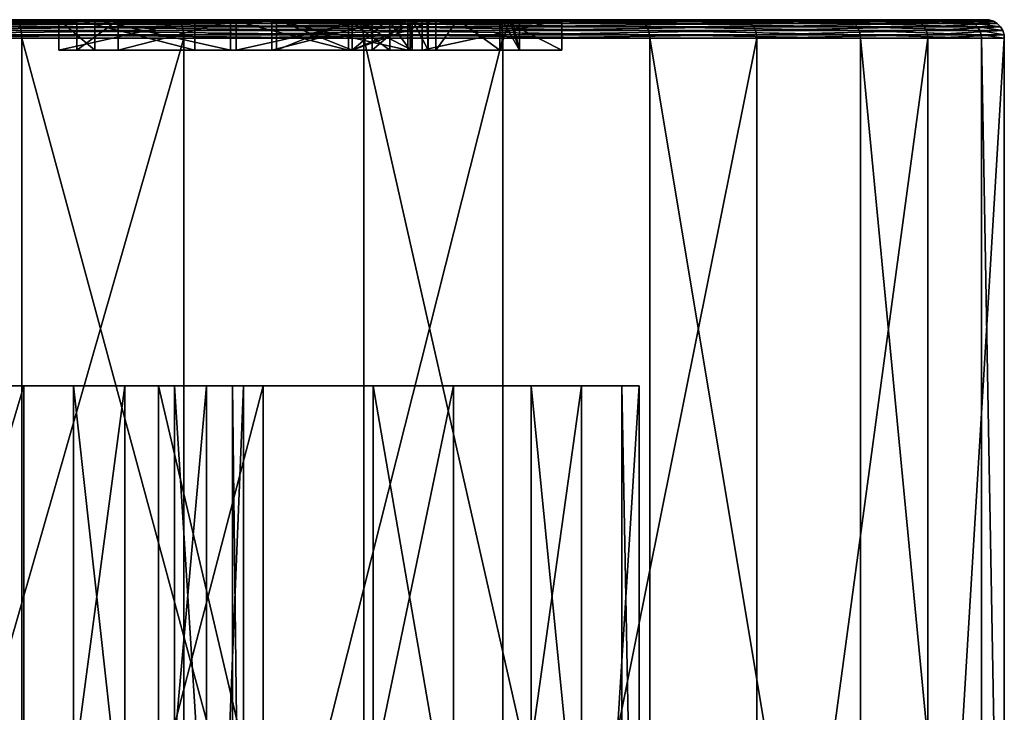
# Model space of a CAD drawing. Header units: millimetres. Extents: x -51 to 141, y -181 to 154.
# Tile 255 of 256: x 8 to 24, y 143 to 154. Entities that reach past the tile are written whole.
import ezdxf

# ---------------------------------------------------------------- set-up
doc = ezdxf.new("R2010")
doc.units = ezdxf.units.MM
doc.layers.add('L0', color=1, linetype='Continuous')

msp = doc.modelspace()

# ---------------------------------------------------------------- meshes
at = {"layer": 'L0', "color": 250}
mesh = msp.add_polyface(dxfattribs=at)
corners = [(6.873, 145.9, 28.828), (6.295, 145.9, 30.562), (6.295, 153.9, 30.562), (6.922, 153.9, 28.003), (6.982, 153.9, 27.004), (6.982, 145.9, 27.004), (6.637, 153.9, 25.315), (6.616, 153.9, 25.214), (6.616, 145.9, 25.214), (6.117, 153.9, 24.216), (5.799, 153.9, 23.579), (5.799, 145.9, 23.579), (4.587, 145.9, 22.212), (3.832, 153.9, 21.714), (3.062, 153.9, 21.205), (3.062, 145.9, 21.205), (1.328, 145.9, 20.627), (0.496, 153.9, 34.482), (2.286, 153.9, 34.116), (2.286, 145.9, 34.116), (1.328, 153.9, 20.627), (4.587, 153.9, 22.212), (6.873, 153.9, 28.828), (5.288, 153.9, 32.087), (3.921, 153.9, 33.299), (5.288, 145.9, 32.087), (3.921, 145.9, 33.299), (0.496, 145.9, 34.482), (6.441, 147.9, 37.027), (10.082, 147.9, 42.412), (5.879, 147.9, 44.513), (5.03, 147.9, 17.158), (7.873, 147.9, 11.313), (11.794, 147.9, 13.902), (0.815, 147.9, 38.971), (3.756, 147.9, 38.369), (9.419, 153.9, 40.281), (9.419, 153.4, 40.281), (8.741, 153.4, 39.693), (8.741, 153.9, 39.693), (8.741, 153.4, 39.693), (10.673, 153.4, 37.465), (8.446, 153.9, 35.533), (8.446, 153.4, 35.533), (9.034, 153.4, 34.855), (10.673, 153.4, 37.465), (8.741, 153.4, 39.693), (9.419, 153.4, 40.281), (11.261, 153.4, 36.787), (9.034, 153.4, 34.855), (8.446, 153.4, 35.533), (6.342, 153.9, 14.46), (6.342, 153.4, 14.46), (3.951, 153.4, 13.549), (0.869, 153.4, 13.026), (1.554, 153.9, 13.142), (0.959, 153.4, 11.529), (4.36, 153.4, 12.105), (2.698, 153.9, 11.824), (3.951, 153.4, 13.549), (6.342, 153.4, 14.46), (6.998, 153.4, 13.112), (4.36, 153.4, 12.105), (0.959, 153.4, 11.529), (0.869, 153.4, 13.026)]
mesh.append_faces([[corners[k] for k in face] for face in [(0, 1, 2), (3, 4, 5), (6, 7, 8), (9, 10, 11), (12, 11, 10), (13, 14, 15), (16, 15, 14), (17, 18, 19), (14, 20, 16), (15, 12, 13), (12, 21, 13), (10, 21, 12), (8, 7, 9), (9, 11, 8), (5, 4, 6), (6, 8, 5), (5, 0, 3), (0, 22, 3), (2, 22, 0), (23, 2, 1), (24, 23, 25), (18, 24, 26), (25, 26, 24), (26, 19, 18), (19, 27, 17), (1, 25, 23), (28, 29, 30), (31, 32, 33), (34, 35, 30), (36, 37, 38), (39, 40, 41), (42, 43, 44), (45, 46, 47), (48, 49, 50), (51, 52, 53), (53, 54, 55), (56, 57, 58), (59, 60, 61), (59, 62, 63), (63, 64, 59), (61, 62, 59)]], dxfattribs={"color": 250})
mesh = msp.add_polyface(dxfattribs=at)
corners = [(1.699, 153.721, 51.414), (1.7, 153.651, 51.435), (7.837, 153.651, 50.18), (1.696, 153.785, 51.376), (7.83, 153.721, 50.16), (1.692, 153.837, 51.324), (7.818, 153.785, 50.124), (1.688, 153.875, 51.261), (7.801, 153.837, 50.075), (4.201, 153.9, 50.624), (1.683, 153.896, 51.191), (7.757, 153.896, 49.948), (4.506, 153.896, 4.181), (4.496, 153.9, 4.23), (6.69, 153.9, 4.962), (1.701, 153.6, 51.44), (7.839, 153.6, 50.184), (4.553, 153.6, 3.936), (4.553, 153.651, 3.94), (10.495, 153.651, 5.921), (3.456, 153.9, 4.168), (4.519, 153.875, 4.112), (10.388, 153.896, 6.142), (7.78, 153.875, 50.015), (4.531, 153.837, 4.049), (10.419, 153.875, 6.078), (4.541, 153.785, 3.998), (10.446, 153.837, 6.021), (4.549, 153.721, 3.961), (10.469, 153.785, 5.974), (10.486, 153.721, 5.94), (3.062, 153.9, 21.205), (3.832, 153.9, 21.714), (6.68, 153.9, 18.431), (2.698, 153.9, 11.824), (8.21, 153.9, 5.469), (6.69, 153.9, 4.962), (7.741, 153.9, 49.9), (8.441, 153.9, 49.55), (0.973, 153.9, 43.072), (2.465, 153.9, 36.577), (4.828, 153.9, 38.627), (10.986, 153.9, 31.527), (4.201, 153.9, 50.624), (0.99, 153.9, 11.534), (4.496, 153.9, 4.23), (4.36, 153.9, 12.105), (4.825, 153.9, 12.283), (2.578, 153.9, 14.874), (6.342, 153.9, 14.46), (3.951, 153.9, 13.549), (4.587, 153.9, 22.212), (8.622, 153.9, 29.477), (5.288, 153.9, 32.087), (3.921, 153.9, 33.299), (3.756, 153.9, 13.516), (3.951, 153.9, 13.549), (3.951, 153.4, 13.549), (6.342, 153.9, 14.46), (4.825, 153.9, 12.283), (4.36, 153.9, 12.105), (4.36, 153.4, 12.105), (2.698, 153.9, 11.824), (6.998, 153.4, 13.112), (6.998, 153.9, 13.112)]
mesh.append_faces([[corners[k] for k in face] for face in [(0, 1, 2), (3, 0, 4), (5, 3, 6), (7, 5, 8), (9, 10, 11), (12, 13, 14), (1, 15, 16), (16, 2, 1), (17, 18, 19), (20, 13, 12), (21, 12, 22), (23, 11, 10), (24, 21, 25), (8, 23, 7), (26, 24, 27), (6, 8, 5), (28, 26, 29), (4, 6, 3), (18, 28, 30), (2, 4, 0), (31, 32, 33), (34, 35, 36), (37, 38, 39), (40, 41, 42), (41, 39, 38), (43, 37, 39), (44, 36, 45), (35, 46, 47), (35, 34, 46), (48, 33, 49), (49, 50, 48), (31, 33, 48), (33, 32, 51), (40, 52, 53), (53, 54, 40), (55, 56, 57), (57, 56, 58), (59, 60, 61), (61, 60, 62), (63, 64, 59), (59, 61, 63)]], dxfattribs={"color": 250})
mesh = msp.add_polyface(dxfattribs=at)
corners = [(10.486, 153.721, 5.94), (10.495, 153.651, 5.921), (4.553, 153.651, 3.94), (10.469, 153.785, 5.974), (4.549, 153.721, 3.961), (10.446, 153.837, 6.021), (4.541, 153.785, 3.998), (10.419, 153.875, 6.078), (4.531, 153.837, 4.049), (10.388, 153.896, 6.142), (4.519, 153.875, 4.112), (7.757, 153.896, 49.948), (7.741, 153.9, 49.9), (4.201, 153.9, 50.624), (8.21, 153.9, 5.469), (10.169, 153.9, 6.122), (4.506, 153.896, 4.181), (6.69, 153.9, 4.962), (10.497, 153.6, 5.917), (4.553, 153.6, 3.936), (8.441, 153.9, 49.55), (6.922, 153.9, 28.003), (8.622, 153.9, 29.477), (13.256, 153.9, 24.135), (6.616, 153.9, 25.214), (6.637, 153.9, 25.315), (10.063, 153.9, 21.366), (5.799, 153.9, 23.579), (6.117, 153.9, 24.216), (9.222, 153.9, 20.636), (4.825, 153.9, 12.283), (10.169, 153.9, 6.122), (8.21, 153.9, 5.469), (10.986, 153.9, 31.527), (2.465, 153.9, 36.577), (8.441, 153.9, 49.55), (13.275, 153.9, 47.134), (4.828, 153.9, 38.627), (8.446, 153.9, 35.533), (9.034, 153.9, 34.855), (8.741, 153.9, 39.693), (10.673, 153.9, 37.465), (13.948, 153.9, 46.536), (9.419, 153.9, 40.281), (14.775, 153.9, 9.098), (6.998, 153.9, 13.112), (6.342, 153.9, 14.46), (10.366, 153.9, 6.187), (6.68, 153.9, 18.431), (4.587, 153.9, 22.212), (6.982, 153.9, 27.004), (6.295, 153.9, 30.562), (5.288, 153.9, 32.087), (6.873, 153.9, 28.828), (8.741, 153.4, 39.693), (8.741, 153.9, 39.693), (9.419, 153.9, 40.281), (8.446, 153.4, 35.533), (8.446, 153.9, 35.533), (10.673, 153.9, 37.465), (9.034, 153.4, 34.855), (9.034, 153.9, 34.855), (8.446, 153.9, 35.533), (6.342, 153.4, 14.46), (6.342, 153.9, 14.46), (6.998, 153.9, 13.112), (6.998, 153.4, 13.112)]
mesh.append_faces([[corners[k] for k in face] for face in [(0, 1, 2), (3, 0, 4), (5, 3, 6), (7, 5, 8), (9, 7, 10), (11, 12, 13), (9, 14, 15), (9, 16, 17), (17, 14, 9), (1, 18, 19), (20, 12, 11), (21, 22, 23), (24, 25, 26), (27, 28, 29), (30, 31, 32), (33, 22, 34), (35, 36, 37), (33, 37, 38), (38, 39, 33), (38, 37, 40), (40, 41, 38), (37, 42, 43), (43, 40, 37), (44, 45, 46), (45, 47, 31), (46, 48, 44), (31, 30, 45), (29, 48, 49), (49, 27, 29), (26, 29, 28), (28, 24, 26), (23, 50, 21), (25, 50, 23), (22, 51, 52), (22, 21, 53), (53, 51, 22), (54, 55, 56), (57, 58, 59), (60, 61, 62), (63, 64, 65), (65, 66, 63)]], dxfattribs={"color": 250})
mesh = msp.add_polyface(dxfattribs=at)
corners = [(7.818, 153.785, 50.124), (7.83, 153.721, 50.16), (13.428, 153.721, 47.361), (7.801, 153.837, 50.075), (13.407, 153.785, 47.33), (7.78, 153.875, 50.015), (13.378, 153.837, 47.286), (7.757, 153.896, 49.948), (13.342, 153.875, 47.234), (13.303, 153.896, 47.175), (13.275, 153.9, 47.134), (8.441, 153.9, 49.55), (10.388, 153.896, 6.142), (10.366, 153.9, 6.187), (14.775, 153.9, 9.098), (10.169, 153.9, 6.122), (13.948, 153.9, 46.536), (10.419, 153.875, 6.078), (15.562, 153.896, 9.558), (10.446, 153.837, 6.021), (15.608, 153.875, 9.505), (10.469, 153.785, 5.974), (15.65, 153.837, 9.457), (10.486, 153.721, 5.94), (15.684, 153.785, 9.417), (14.243, 153.9, 24.992), (13.256, 153.9, 24.135), (8.622, 153.9, 29.477), (15.529, 153.9, 9.596), (14.775, 153.9, 9.098), (6.68, 153.9, 18.431), (13.193, 153.9, 34.56), (10.986, 153.9, 31.527), (9.034, 153.9, 34.855), (13.275, 153.9, 47.134), (13.948, 153.9, 46.536), (4.828, 153.9, 38.627), (11.261, 153.9, 36.787), (9.419, 153.9, 40.281), (13.579, 153.9, 39.985), (11.351, 153.9, 38.053), (13.871, 153.9, 35.148), (11.939, 153.9, 37.375), (14.167, 153.9, 39.307), (9.222, 153.9, 20.636), (10.063, 153.9, 21.366), (17.926, 153.9, 12.3), (17.181, 153.9, 11.46), (6.998, 153.9, 13.112), (10.366, 153.9, 6.187), (14.479, 153.9, 27.5), (13.842, 153.9, 23.459), (12.012, 153.9, 19.378), (13.253, 153.9, 21.617), (13.255, 153.9, 30.061), (14.398, 153.9, 33.369), (6.637, 153.9, 25.315), (12.012, 153.4, 19.378), (12.012, 153.9, 19.378), (13.253, 153.9, 21.617), (13.255, 153.4, 18.538), (13.255, 153.9, 18.538), (12.012, 153.9, 19.378)]
mesh.append_faces([[corners[k] for k in face] for face in [(0, 1, 2), (3, 0, 4), (5, 3, 6), (7, 5, 8), (9, 10, 11), (11, 7, 9), (12, 13, 14), (15, 13, 12), (16, 10, 9), (17, 12, 18), (8, 9, 7), (19, 17, 20), (6, 8, 5), (21, 19, 22), (4, 6, 3), (23, 21, 24), (2, 4, 0), (25, 26, 27), (28, 29, 30), (31, 32, 33), (34, 35, 36), (33, 37, 31), (38, 35, 39), (39, 40, 38), (41, 42, 43), (32, 31, 41), (44, 45, 46), (30, 44, 47), (47, 28, 30), (48, 29, 49), (27, 32, 50), (50, 25, 27), (45, 26, 51), (46, 45, 52), (51, 53, 45), (53, 52, 45), (50, 32, 54), (55, 54, 32), (26, 45, 56), (57, 58, 59), (60, 61, 62)]], dxfattribs={"color": 250})
mesh = msp.add_polyface(dxfattribs=at)
corners = [(7.83, 153.721, 50.16), (7.837, 153.651, 50.18), (13.44, 153.651, 47.379), (15.709, 153.721, 9.389), (15.723, 153.651, 9.373), (10.495, 153.651, 5.921), (15.725, 153.6, 9.37), (10.497, 153.6, 5.917), (7.839, 153.6, 50.184), (13.443, 153.6, 47.382), (10.486, 153.721, 5.94), (13.428, 153.721, 47.361), (11.351, 153.4, 38.053), (11.351, 153.9, 38.053), (13.579, 153.9, 39.985), (13.579, 153.4, 39.985), (11.351, 153.9, 38.053), (11.351, 153.4, 38.053), (9.419, 153.4, 40.281), (9.419, 153.9, 40.281), (10.673, 153.4, 37.465), (10.673, 153.9, 37.465), (8.741, 153.9, 39.693), (10.673, 153.9, 37.465), (10.673, 153.4, 37.465), (8.446, 153.4, 35.533), (9.034, 153.9, 34.855), (9.034, 153.4, 34.855), (11.261, 153.4, 36.787), (11.261, 153.9, 36.787), (11.261, 153.9, 36.787), (11.261, 153.4, 36.787), (13.193, 153.4, 34.56), (13.193, 153.9, 34.56), (13.871, 153.4, 35.148), (13.871, 153.9, 35.148), (13.193, 153.9, 34.56), (13.193, 153.4, 34.56), (13.871, 153.9, 35.148), (13.871, 153.4, 35.148), (11.939, 153.4, 37.375), (11.939, 153.9, 37.375), (11.939, 153.9, 37.375), (11.939, 153.4, 37.375), (14.167, 153.4, 39.307), (14.167, 153.9, 39.307), (14.167, 153.9, 39.307), (14.167, 153.4, 39.307), (13.579, 153.4, 39.985), (13.579, 153.9, 39.985), (14.499, 153.4, 27.705), (14.206, 153.4, 24.593), (14.243, 153.9, 24.992), (14.206, 153.9, 24.593), (13.253, 153.4, 21.617), (13.253, 153.9, 21.617), (13.842, 153.9, 23.459), (14.237, 153.9, 30.251), (14.237, 153.4, 30.251), (12.012, 153.4, 19.378), (12.012, 153.9, 19.378), (12.012, 153.4, 19.378), (13.255, 153.4, 18.538), (13.255, 153.4, 18.538), (14.624, 153.4, 21.008), (14.624, 153.9, 21.008), (14.398, 153.9, 33.369), (14.398, 153.4, 33.369), (13.255, 153.4, 30.061), (13.255, 153.9, 30.061), (13.255, 153.4, 30.061), (14.237, 153.4, 30.251), (14.624, 153.4, 21.008), (13.255, 153.4, 18.538), (12.012, 153.4, 19.378), (13.253, 153.4, 21.617), (14.237, 153.4, 30.251), (13.255, 153.4, 30.061), (14.398, 153.4, 33.369), (14.206, 153.4, 24.593), (15.675, 153.4, 24.293)]
mesh.append_faces([[corners[k] for k in face] for face in [(0, 1, 2), (3, 4, 5), (4, 6, 7), (1, 8, 9), (9, 2, 1), (7, 5, 4), (5, 10, 3), (2, 11, 0), (12, 13, 14), (14, 15, 12), (16, 17, 18), (18, 19, 16), (20, 21, 22), (23, 24, 25), (26, 27, 28), (28, 29, 26), (30, 31, 32), (32, 33, 30), (34, 35, 36), (36, 37, 34), (38, 39, 40), (40, 41, 38), (42, 43, 44), (44, 45, 42), (46, 47, 48), (48, 49, 46), (50, 51, 52), (51, 53, 52), (54, 55, 56), (56, 51, 54), (57, 58, 50), (55, 54, 59), (56, 53, 51), (60, 61, 62), (63, 64, 65), (66, 67, 68), (69, 70, 71), (72, 73, 74), (74, 75, 72), (76, 77, 78), (75, 79, 80)]], dxfattribs={"color": 250})
mesh = msp.add_polyface(dxfattribs=at)
corners = [(13.407, 153.785, 47.33), (13.428, 153.721, 47.361), (18.111, 153.721, 43.209), (15.684, 153.785, 9.417), (15.709, 153.721, 9.389), (10.486, 153.721, 5.94), (13.378, 153.837, 47.286), (18.083, 153.785, 43.184), (15.65, 153.837, 9.457), (10.469, 153.785, 5.974), (13.342, 153.875, 47.234), (18.043, 153.837, 43.15), (15.608, 153.875, 9.505), (10.446, 153.837, 6.021), (13.303, 153.896, 47.175), (17.995, 153.875, 43.108), (15.562, 153.896, 9.558), (10.419, 153.875, 6.078), (15.529, 153.9, 9.596), (17.181, 153.9, 11.46), (17.942, 153.896, 43.062), (17.904, 153.9, 43.029), (13.948, 153.9, 46.536), (14.775, 153.9, 9.098), (10.388, 153.896, 6.142), (14.499, 153.9, 27.705), (14.479, 153.9, 27.5), (13.255, 153.9, 30.061), (14.206, 153.9, 24.593), (13.842, 153.9, 23.459), (13.256, 153.9, 24.135), (17.926, 153.9, 12.3), (17.181, 153.9, 11.46), (9.222, 153.9, 20.636), (17.904, 153.9, 43.029), (14.167, 153.9, 39.307), (13.579, 153.9, 39.985), (13.948, 153.9, 46.536), (13.871, 153.9, 35.148), (20.213, 153.9, 39.531), (10.986, 153.9, 31.527), (14.243, 153.9, 24.992), (13.255, 153.9, 18.538), (14.624, 153.9, 21.008), (20.444, 153.9, 15.847), (12.012, 153.9, 19.378), (14.398, 153.9, 33.369), (15.998, 153.9, 27.727), (15.709, 153.9, 30.536), (16.691, 153.9, 30.725), (14.237, 153.9, 30.251), (15.709, 153.9, 30.536), (15.998, 153.9, 27.727), (15.998, 153.4, 27.727), (15.83, 153.9, 25.942), (15.675, 153.9, 24.293), (15.675, 153.4, 24.293), (14.986, 153.9, 22.14), (14.624, 153.9, 21.008), (14.624, 153.4, 21.008), (13.255, 153.9, 18.538), (13.255, 153.4, 18.538), (15.874, 153.9, 26.406), (16.691, 153.4, 30.725), (16.691, 153.9, 30.725), (15.709, 153.9, 30.536), (14.398, 153.4, 33.369), (14.398, 153.9, 33.369), (16.691, 153.9, 30.725), (13.255, 153.4, 30.061), (13.255, 153.9, 30.061), (14.398, 153.9, 33.369), (14.237, 153.4, 30.251), (14.237, 153.9, 30.251), (13.255, 153.9, 30.061)]
mesh.append_faces([[corners[k] for k in face] for face in [(0, 1, 2), (3, 4, 5), (6, 0, 7), (8, 3, 9), (10, 6, 11), (12, 8, 13), (14, 10, 15), (16, 12, 17), (16, 18, 19), (20, 21, 22), (22, 14, 20), (23, 16, 24), (23, 18, 16), (15, 20, 14), (11, 15, 10), (7, 11, 6), (2, 7, 0), (25, 26, 27), (28, 29, 30), (31, 32, 33), (34, 35, 36), (36, 37, 34), (38, 39, 40), (35, 39, 38), (30, 41, 28), (42, 43, 44), (45, 42, 31), (40, 39, 46), (47, 48, 49), (27, 50, 25), (51, 52, 53), (54, 55, 56), (57, 58, 59), (58, 60, 61), (56, 55, 57), (53, 62, 54), (53, 52, 62), (63, 64, 65), (66, 67, 68), (69, 70, 71), (72, 73, 74)]], dxfattribs={"color": 250})
mesh = msp.add_polyface(dxfattribs=at)
corners = [(18.083, 153.785, 43.184), (18.111, 153.721, 43.209), (21.56, 153.721, 37.986), (19.83, 153.785, 14.093), (19.861, 153.721, 14.072), (15.709, 153.721, 9.389), (18.043, 153.837, 43.15), (21.526, 153.785, 37.969), (19.786, 153.837, 14.122), (15.684, 153.785, 9.417), (17.995, 153.875, 43.108), (21.479, 153.837, 37.946), (19.734, 153.875, 14.158), (15.65, 153.837, 9.457), (17.942, 153.896, 43.062), (21.422, 153.875, 37.919), (19.675, 153.896, 14.197), (15.608, 153.875, 9.505), (15.562, 153.896, 9.558), (17.181, 153.9, 11.46), (17.926, 153.9, 12.3), (19.634, 153.9, 14.225), (20.444, 153.9, 15.847), (21.358, 153.896, 37.888), (20.213, 153.9, 39.531), (17.904, 153.9, 43.029), (22.448, 153.896, 19.743), (22.515, 153.875, 19.72), (22.575, 153.837, 19.699), (22.4, 153.9, 19.759), (21.959, 153.9, 18.876), (15.83, 153.9, 25.942), (15.675, 153.9, 24.293), (14.624, 153.9, 21.008), (14.986, 153.9, 22.14), (20.444, 153.9, 15.847), (17.904, 153.9, 43.029), (20.213, 153.9, 39.531), (14.167, 153.9, 39.307), (19.634, 153.9, 14.225), (13.255, 153.9, 18.538), (17.926, 153.9, 12.3), (23.64, 153.9, 25.821), (15.874, 153.9, 26.406), (23.056, 153.9, 32.636), (23.27, 153.9, 31.996), (21.313, 153.9, 37.866), (16.691, 153.9, 30.725), (14.398, 153.9, 33.369), (15.998, 153.9, 27.727)]
mesh.append_faces([[corners[k] for k in face] for face in [(0, 1, 2), (3, 4, 5), (6, 0, 7), (8, 3, 9), (10, 6, 11), (12, 8, 13), (14, 10, 15), (16, 12, 17), (18, 19, 20), (20, 16, 18), (16, 21, 22), (14, 23, 24), (24, 25, 14), (20, 21, 16), (17, 18, 16), (12, 16, 26), (15, 23, 14), (13, 17, 12), (8, 12, 27), (11, 15, 10), (9, 13, 8), (3, 8, 28), (7, 11, 6), (5, 9, 3), (2, 7, 0), (29, 30, 31), (32, 31, 30), (33, 34, 35), (36, 37, 38), (35, 39, 40), (39, 41, 40), (30, 35, 34), (34, 32, 30), (42, 29, 31), (43, 44, 45), (31, 43, 42), (46, 44, 47), (48, 37, 46), (47, 48, 46), (44, 43, 49), (47, 44, 49)]], dxfattribs={"color": 250})
mesh = msp.add_polyface(dxfattribs=at)
corners = [(13.428, 153.721, 47.361), (13.44, 153.651, 47.379), (18.127, 153.651, 43.223), (18.111, 153.721, 43.209), (21.579, 153.651, 37.995), (21.56, 153.721, 37.986), (23.56, 153.651, 32.053), (23.539, 153.721, 32.049), (23.935, 153.651, 25.8), (23.914, 153.721, 25.801), (22.68, 153.651, 19.663), (22.66, 153.721, 19.67), (19.879, 153.651, 14.06), (19.861, 153.721, 14.072), (15.723, 153.651, 9.373), (13.443, 153.6, 47.382), (18.13, 153.6, 43.225), (21.583, 153.6, 37.997), (23.564, 153.6, 32.053), (23.94, 153.6, 25.799), (22.684, 153.6, 19.661), (19.882, 153.6, 14.057), (15.725, 153.6, 9.37), (15.709, 153.721, 9.389), (14.243, 153.9, 24.992), (14.479, 153.9, 27.5), (14.499, 153.4, 27.705), (14.499, 153.9, 27.705), (14.237, 153.9, 30.251), (15.998, 153.4, 27.727), (15.709, 153.4, 30.536), (15.709, 153.9, 30.536), (14.986, 153.9, 22.14), (14.624, 153.4, 21.008), (15.675, 153.4, 24.293), (15.83, 153.9, 25.942), (15.709, 153.9, 30.536), (15.709, 153.4, 30.536), (16.691, 153.4, 30.725), (16.691, 153.9, 30.725), (16.691, 153.4, 30.725), (14.398, 153.4, 33.369), (14.206, 153.4, 24.593), (14.499, 153.4, 27.705), (15.998, 153.4, 27.727), (15.709, 153.4, 30.536), (14.398, 153.4, 33.369), (16.691, 153.4, 30.725), (14.237, 153.4, 30.251), (15.675, 153.4, 24.293)]
mesh.append_faces([[corners[k] for k in face] for face in [(0, 1, 2), (3, 2, 4), (5, 4, 6), (7, 6, 8), (9, 8, 10), (11, 10, 12), (13, 12, 14), (1, 15, 16), (2, 16, 17), (4, 17, 18), (6, 18, 19), (8, 19, 20), (10, 20, 21), (12, 21, 22), (22, 14, 12), (21, 12, 10), (20, 10, 8), (19, 8, 6), (18, 6, 4), (17, 4, 2), (16, 2, 1), (14, 23, 13), (12, 13, 11), (10, 11, 9), (8, 9, 7), (6, 7, 5), (4, 5, 3), (2, 3, 0), (24, 25, 26), (26, 27, 28), (25, 27, 26), (29, 30, 31), (32, 33, 34), (35, 34, 29), (36, 37, 38), (39, 40, 41), (42, 43, 44), (45, 44, 43), (46, 47, 45), (48, 46, 45), (44, 49, 42)]], dxfattribs={"color": 250})
mesh = msp.add_polyface(dxfattribs=at)
corners = [(21.526, 153.785, 37.969), (21.56, 153.721, 37.986), (23.539, 153.721, 32.049), (23.502, 153.785, 32.041), (23.914, 153.721, 25.801), (23.876, 153.785, 25.804), (22.66, 153.721, 19.67), (22.624, 153.785, 19.682), (19.861, 153.721, 14.072), (21.479, 153.837, 37.946), (23.451, 153.837, 32.031), (23.824, 153.837, 25.808), (22.575, 153.837, 19.699), (19.83, 153.785, 14.093), (21.422, 153.875, 37.919), (23.388, 153.875, 32.019), (23.761, 153.875, 25.812), (22.515, 153.875, 19.72), (19.786, 153.837, 14.122), (21.358, 153.896, 37.888), (23.319, 153.896, 32.006), (23.691, 153.896, 25.817), (22.448, 153.896, 19.743), (19.734, 153.875, 14.158), (19.675, 153.896, 14.197), (20.444, 153.9, 15.847), (21.959, 153.9, 18.876), (23.64, 153.9, 25.821), (23.27, 153.9, 31.996), (23.056, 153.9, 32.636), (21.313, 153.9, 37.866), (20.213, 153.9, 39.531), (22.4, 153.9, 19.759), (23.27, 153.9, 31.996), (23.64, 153.9, 25.821), (15.874, 153.9, 26.406)]
mesh.append_faces([[corners[k] for k in face] for face in [(0, 1, 2), (3, 2, 4), (5, 4, 6), (7, 6, 8), (9, 0, 3), (10, 3, 5), (11, 5, 7), (12, 7, 13), (14, 9, 10), (15, 10, 11), (16, 11, 12), (17, 12, 18), (19, 14, 15), (20, 15, 16), (21, 16, 17), (22, 17, 23), (22, 24, 25), (25, 26, 22), (27, 21, 22), (28, 20, 21), (19, 20, 29), (20, 28, 29), (19, 30, 31), (29, 30, 19), (21, 27, 28), (22, 32, 27), (26, 32, 22), (17, 22, 21), (16, 21, 20), (15, 20, 19), (12, 17, 16), (11, 16, 15), (10, 15, 14), (7, 12, 11), (5, 11, 10), (3, 10, 9), (8, 13, 7), (6, 7, 5), (4, 5, 3), (2, 3, 0), (33, 34, 35)]], dxfattribs={"color": 250})
mesh = msp.add_polyface(dxfattribs=at)
corners = [(-0.815, 132.9, 16.029), (-0.815, 147.9, 16.029), (2.182, 147.9, 16.209), (2.182, 132.9, 16.209), (5.03, 147.9, 17.158), (5.03, 132.9, 17.158), (7.535, 147.9, 18.812), (7.535, 132.9, 18.812), (9.527, 147.9, 21.059), (8.688, 132.9, 35.035), (8.688, 147.9, 35.035), (6.441, 147.9, 37.027), (6.441, 132.9, 37.027), (3.756, 147.9, 38.369), (3.756, 132.9, 38.369), (0.815, 147.9, 38.971), (0.815, 132.9, 38.971), (-2.182, 147.9, 38.791), (5.879, 147.9, 44.513), (10.082, 147.9, 42.412), (10.082, 132.9, 42.412), (1.275, 147.9, 45.455), (5.879, 132.9, 44.513), (-3.415, 147.9, 45.173), (1.275, 132.9, 45.455), (3.415, 147.9, 9.827), (-1.275, 147.9, 9.545), (-1.275, 132.9, 9.545), (7.873, 147.9, 11.313), (3.415, 132.9, 9.827), (11.794, 147.9, 13.902), (7.873, 132.9, 11.313), (4.553, 132.9, 3.936), (4.553, 153.6, 3.936), (10.497, 153.6, 5.917), (-1.701, 132.9, 3.56), (-1.701, 153.6, 3.56), (7.839, 132.9, 50.184), (7.839, 153.6, 50.184), (1.701, 153.6, 51.44), (3.415, 147.9, 9.827), (2.182, 147.9, 16.209), (-0.815, 147.9, 16.029), (7.873, 147.9, 11.313), (5.03, 147.9, 17.158), (11.794, 147.9, 13.902), (7.535, 147.9, 18.812), (6.441, 147.9, 37.027), (8.688, 147.9, 35.035), (13.598, 147.9, 39.294), (5.879, 147.9, 44.513), (3.756, 147.9, 38.369), (1.275, 147.9, 45.455), (0.815, 147.9, 38.971), (9.527, 147.9, 21.059), (5.288, 145.9, 32.087), (6.295, 145.9, 30.562), (4.585, 145.9, 27.174), (-0.326, 145.9, 22.915), (4.587, 145.9, 22.212), (6.982, 145.9, 27.004), (6.616, 145.9, 25.214), (-1.328, 145.9, 34.373), (0.496, 145.9, 34.482), (0.326, 145.9, 32.085), (2.286, 145.9, 34.116), (3.062, 145.9, 21.205), (1.328, 145.9, 20.627), (5.799, 145.9, 23.579), (6.873, 145.9, 28.828), (-0.496, 145.9, 20.518), (3.921, 145.9, 33.299), (0.326, 132.9, 32.085), (0.326, 145.9, 32.085), (4.585, 145.9, 27.174)]
mesh.append_faces([[corners[k] for k in face] for face in [(0, 1, 2), (3, 2, 4), (5, 4, 6), (7, 6, 8), (9, 10, 11), (12, 11, 13), (14, 13, 15), (16, 15, 17), (18, 19, 20), (21, 18, 22), (23, 21, 24), (25, 26, 27), (28, 25, 29), (30, 28, 31), (32, 33, 34), (35, 36, 33), (37, 38, 39), (40, 41, 42), (43, 44, 41), (45, 46, 44), (47, 48, 49), (50, 51, 47), (50, 52, 53), (41, 40, 43), (54, 46, 45), (55, 56, 57), (58, 57, 59), (57, 60, 61), (62, 63, 64), (64, 63, 65), (58, 66, 67), (68, 59, 57), (69, 60, 57), (59, 66, 58), (67, 70, 58), (64, 71, 55), (64, 65, 71), (57, 56, 69), (55, 57, 64), (57, 61, 68), (72, 73, 74)]], dxfattribs={"color": 250})
mesh = msp.add_polyface(dxfattribs=at)
corners = [(2.182, 147.9, 16.209), (2.182, 132.9, 16.209), (-0.815, 132.9, 16.029), (7.535, 147.9, 18.812), (7.535, 132.9, 18.812), (5.03, 132.9, 17.158), (5.03, 147.9, 17.158), (9.527, 147.9, 21.059), (9.527, 132.9, 21.059), (0.815, 147.9, 38.971), (0.815, 132.9, 38.971), (3.756, 132.9, 38.369), (3.756, 147.9, 38.369), (6.441, 132.9, 37.027), (6.441, 147.9, 37.027), (8.688, 132.9, 35.035), (8.688, 147.9, 35.035), (10.342, 132.9, 32.53), (5.879, 132.9, 44.513), (1.275, 132.9, 45.455), (1.275, 147.9, 45.455), (10.082, 132.9, 42.412), (5.879, 147.9, 44.513), (3.415, 132.9, 9.827), (7.873, 132.9, 11.313), (7.873, 147.9, 11.313), (-1.275, 132.9, 9.545), (3.415, 147.9, 9.827), (4.553, 153.6, 3.936), (4.553, 132.9, 3.936), (-1.701, 132.9, 3.56), (10.497, 153.6, 5.917), (10.497, 132.9, 5.917), (1.701, 153.6, 51.44), (1.701, 132.9, 51.44), (7.839, 132.9, 50.184), (13.443, 132.9, 47.382), (7.839, 132.9, 50.184), (5.879, 132.9, 44.513), (1.701, 132.9, 51.44), (1.275, 132.9, 45.455), (4.553, 132.9, 3.936), (3.415, 132.9, 9.827), (-1.275, 132.9, 9.545), (10.497, 132.9, 5.917), (7.873, 132.9, 11.313), (-1.701, 132.9, 3.56), (5.03, 132.9, 17.158), (7.535, 132.9, 18.812), (-0.326, 132.9, 22.915), (4.585, 132.9, 27.174), (10.342, 132.9, 32.53), (8.688, 132.9, 35.035), (0.326, 132.9, 32.085), (6.441, 132.9, 37.027), (-0.815, 132.9, 16.029), (2.182, 132.9, 16.209), (9.527, 132.9, 21.059), (10.869, 132.9, 23.744), (11.471, 132.9, 26.685), (3.756, 132.9, 38.369), (0.815, 132.9, 38.971), (-2.182, 132.9, 38.791), (11.291, 132.9, 29.682), (4.585, 132.9, 27.174), (4.585, 145.9, 27.174), (-0.326, 145.9, 22.915), (-0.326, 132.9, 22.915), (4.585, 145.9, 27.174), (4.585, 132.9, 27.174), (0.326, 132.9, 32.085)]
mesh.append_faces([[corners[k] for k in face] for face in [(0, 1, 2), (3, 4, 5), (6, 5, 1), (7, 8, 4), (9, 10, 11), (12, 11, 13), (14, 13, 15), (16, 15, 17), (18, 19, 20), (21, 18, 22), (23, 24, 25), (26, 23, 27), (28, 29, 30), (31, 32, 29), (33, 34, 35), (36, 37, 38), (37, 39, 40), (40, 38, 37), (41, 42, 43), (44, 45, 42), (42, 41, 44), (43, 46, 41), (47, 48, 49), (50, 51, 52), (53, 52, 54), (49, 55, 56), (48, 57, 50), (49, 56, 47), (50, 49, 48), (58, 59, 50), (60, 61, 53), (53, 61, 62), (63, 51, 50), (50, 59, 63), (54, 60, 53), (57, 58, 50), (52, 53, 50), (64, 65, 66), (66, 67, 64), (68, 69, 70)]], dxfattribs={"color": 250})
mesh = msp.add_polyface(dxfattribs=at)
corners = [(9.527, 132.9, 21.059), (9.527, 147.9, 21.059), (10.869, 147.9, 23.744), (10.869, 132.9, 23.744), (11.471, 147.9, 26.685), (10.342, 147.9, 32.53), (10.342, 132.9, 32.53), (11.291, 132.9, 29.682), (11.291, 147.9, 29.682), (11.471, 132.9, 26.685), (13.598, 132.9, 39.294), (10.082, 132.9, 42.412), (10.082, 147.9, 42.412), (16.187, 132.9, 35.373), (13.598, 147.9, 39.294), (17.673, 132.9, 30.915), (16.187, 147.9, 35.373), (17.955, 132.9, 26.225), (17.673, 147.9, 30.915), (17.013, 132.9, 21.621), (17.955, 147.9, 26.225), (14.912, 132.9, 17.418), (17.013, 147.9, 21.621), (11.794, 132.9, 13.902), (14.912, 147.9, 17.418), (7.873, 132.9, 11.313), (11.794, 147.9, 13.902), (15.725, 153.6, 9.37), (15.725, 132.9, 9.37), (10.497, 132.9, 5.917), (19.882, 153.6, 14.057), (19.882, 132.9, 14.057), (22.684, 153.6, 19.661), (22.684, 132.9, 19.661), (23.94, 153.6, 25.799), (23.94, 132.9, 25.799), (23.564, 153.6, 32.053), (23.564, 132.9, 32.053), (21.583, 153.6, 37.997), (21.583, 132.9, 37.997), (18.13, 153.6, 43.225), (18.13, 132.9, 43.225), (13.443, 153.6, 47.382), (13.443, 132.9, 47.382), (7.839, 153.6, 50.184), (7.839, 132.9, 50.184), (23.564, 132.9, 32.053), (21.583, 132.9, 37.997), (16.187, 132.9, 35.373), (18.13, 132.9, 43.225), (13.598, 132.9, 39.294), (17.673, 132.9, 30.915), (17.955, 132.9, 26.225), (19.882, 132.9, 14.057), (14.912, 132.9, 17.418), (11.794, 132.9, 13.902), (22.684, 132.9, 19.661), (17.013, 132.9, 21.621), (13.443, 132.9, 47.382), (10.082, 132.9, 42.412), (23.94, 132.9, 25.799), (15.725, 132.9, 9.37), (7.873, 132.9, 11.313), (5.879, 132.9, 44.513), (10.497, 132.9, 5.917)]
mesh.append_faces([[corners[k] for k in face] for face in [(0, 1, 2), (3, 2, 4), (5, 6, 7), (8, 7, 9), (4, 9, 3), (2, 3, 0), (10, 11, 12), (13, 10, 14), (15, 13, 16), (17, 15, 18), (19, 17, 20), (21, 19, 22), (23, 21, 24), (25, 23, 26), (27, 28, 29), (30, 31, 28), (32, 33, 31), (34, 35, 33), (36, 37, 35), (38, 39, 37), (40, 41, 39), (42, 43, 41), (44, 45, 43), (46, 47, 48), (47, 49, 50), (46, 51, 52), (50, 48, 47), (53, 54, 55), (53, 56, 57), (48, 51, 46), (49, 58, 59), (57, 54, 53), (56, 60, 52), (59, 50, 49), (61, 55, 62), (52, 57, 56), (63, 59, 58), (55, 61, 53), (52, 60, 46), (62, 64, 61)]], dxfattribs={"color": 250})
mesh = msp.add_polyface(dxfattribs=at)
corners = [(11.471, 132.9, 26.685), (11.471, 147.9, 26.685), (11.291, 147.9, 29.682), (11.291, 132.9, 29.682), (10.342, 147.9, 32.53), (10.342, 132.9, 32.53), (8.688, 147.9, 35.035), (14.912, 147.9, 17.418), (11.794, 147.9, 13.902), (11.794, 132.9, 13.902), (17.013, 147.9, 21.621), (14.912, 132.9, 17.418), (17.955, 147.9, 26.225), (17.013, 132.9, 21.621), (17.673, 147.9, 30.915), (17.955, 132.9, 26.225), (16.187, 147.9, 35.373), (17.673, 132.9, 30.915), (13.598, 147.9, 39.294), (16.187, 132.9, 35.373), (10.082, 147.9, 42.412), (13.598, 132.9, 39.294), (10.497, 132.9, 5.917), (10.497, 153.6, 5.917), (15.725, 153.6, 9.37), (15.725, 132.9, 9.37), (19.882, 153.6, 14.057), (13.443, 132.9, 47.382), (13.443, 153.6, 47.382), (7.839, 153.6, 50.184), (18.13, 132.9, 43.225), (18.13, 153.6, 43.225), (21.583, 132.9, 37.997), (21.583, 153.6, 37.997), (23.564, 132.9, 32.053), (23.564, 153.6, 32.053), (23.94, 132.9, 25.799), (23.94, 153.6, 25.799), (22.684, 132.9, 19.661), (22.684, 153.6, 19.661), (19.882, 132.9, 14.057), (17.673, 147.9, 30.915), (11.291, 147.9, 29.682), (11.471, 147.9, 26.685), (16.187, 147.9, 35.373), (10.342, 147.9, 32.53), (13.598, 147.9, 39.294), (8.688, 147.9, 35.035), (10.082, 147.9, 42.412), (6.441, 147.9, 37.027), (11.794, 147.9, 13.902), (14.912, 147.9, 17.418), (9.527, 147.9, 21.059), (17.955, 147.9, 26.225), (10.869, 147.9, 23.744), (17.013, 147.9, 21.621), (9.419, 153.4, 40.281), (11.351, 153.4, 38.053), (10.673, 153.4, 37.465), (11.939, 153.4, 37.375), (13.871, 153.4, 35.148), (13.193, 153.4, 34.56), (13.579, 153.4, 39.985), (14.167, 153.4, 39.307), (8.446, 153.4, 35.533), (11.261, 153.4, 36.787), (14.499, 153.4, 27.705), (14.237, 153.4, 30.251), (15.709, 153.4, 30.536), (15.675, 153.4, 24.293), (14.624, 153.4, 21.008), (13.253, 153.4, 21.617)]
mesh.append_faces([[corners[k] for k in face] for face in [(0, 1, 2), (3, 2, 4), (5, 4, 6), (7, 8, 9), (10, 7, 11), (12, 10, 13), (14, 12, 15), (16, 14, 17), (18, 16, 19), (20, 18, 21), (22, 23, 24), (25, 24, 26), (27, 28, 29), (30, 31, 28), (32, 33, 31), (34, 35, 33), (36, 37, 35), (38, 39, 37), (40, 26, 39), (41, 42, 43), (44, 45, 42), (46, 47, 45), (46, 48, 49), (50, 51, 52), (42, 41, 44), (43, 53, 41), (43, 54, 55), (45, 44, 46), (55, 53, 43), (55, 54, 52), (52, 51, 55), (56, 57, 58), (59, 60, 61), (57, 62, 63), (63, 59, 57), (64, 58, 65), (58, 59, 65), (61, 65, 59), (59, 58, 57), (66, 67, 68), (69, 70, 71)]], dxfattribs={"color": 250})

doc.saveas('drawing.dxf')
